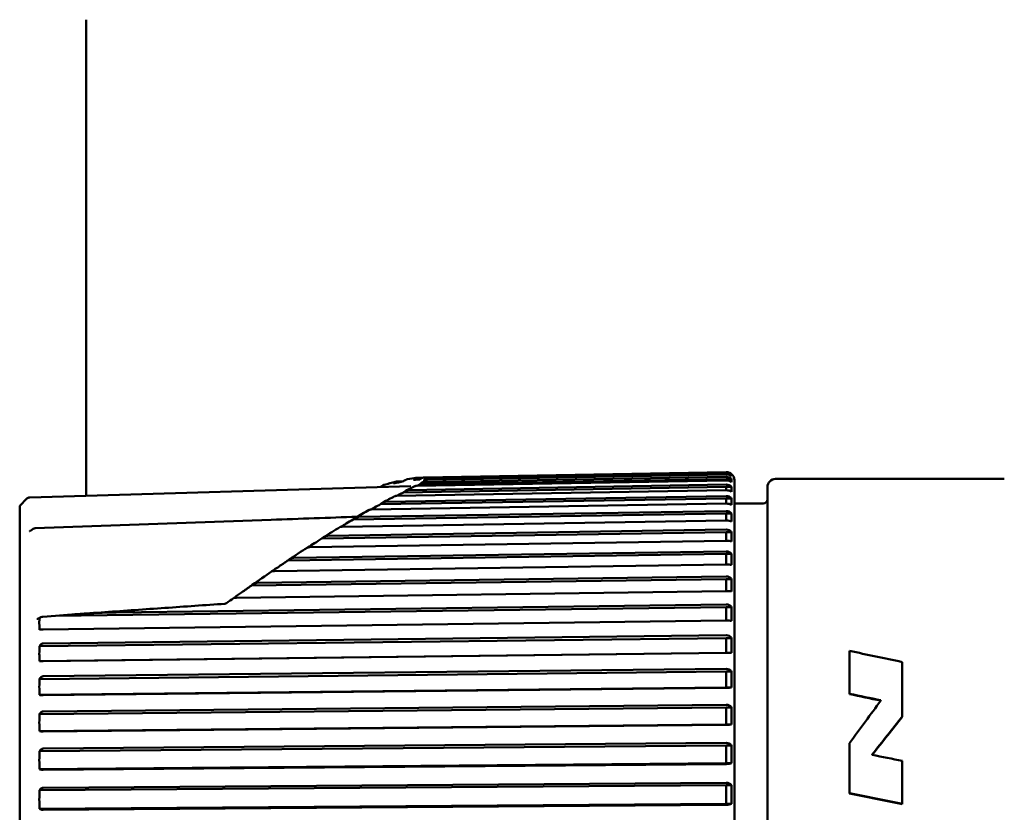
# Model space of a CAD drawing. Header units: millimetres. Extents: x 0 to 4584, y -120 to 1188.
# Tile 45 of 105: x 359 to 383, y 958 to 977. Entities that reach past the tile are written whole.
import ezdxf

# ---------------------------------------------------------------- set-up
doc = ezdxf.new("R2010")
doc.units = ezdxf.units.MM
doc.header["$LTSCALE"] = 2
doc.layers.add('Sichtbar (ISO)', color=7, linetype='Continuous', lineweight=50)

msp = doc.modelspace()

# ---------------------------------------------------------------- linework, layer by layer
at = {"layer": 'Sichtbar (ISO)'}
for p, q in [((360.678, 965.7469), (360.678, 977.4063)), ((368.9066, 966.185), (368.7648, 966.1826)), ((368.7648, 965.9864), (376.3434, 966.1172)), ((376.3454, 966.1544), (368.8453, 966.025)), ((368.9468, 966.193), (376.3434, 966.3221)), ((376.3433, 966.2077), (368.9468, 966.0801)), ((368.9928, 966.1291), (368.948, 966.1284)), ((376.3433, 966.3071), (369.0332, 966.1797)), ((369.0332, 966.1379), (376.3434, 966.2653)), ((376.4764, 966.1544), (376.3454, 966.1544)), ((376.3454, 966.1544), (376.3454, 966.1172)), ((376.4764, 966.2572), (376.4059, 966.2572)), ((376.5468, 939.6898), (376.5468, 966.1228)), ((383.1537, 966.1563), (377.5537, 966.1563)), ((359.2951, 965.7059), (368.6212, 965.9826)), ((368.4188, 966.0934), (368.2769, 966.0909)), ((368.2769, 965.7419), (376.3434, 965.8788)), ((376.3454, 965.9611), (368.445, 965.8271)), ((376.3433, 966.0175), (368.5604, 965.8854)), ((368.6209, 965.9826), (368.6209, 965.9826)), ((376.4764, 965.9611), (376.3454, 965.9611)), ((376.3454, 965.9611), (376.3454, 965.8788)), ((377.3537, 939.8563), (377.3537, 965.9563)), ((359.0493, 965.4986), (359.2273, 965.6766)), ((376.3454, 965.6787), (367.8834, 965.5384)), ((376.3433, 965.7377), (368.0068, 965.5995)), ((376.4764, 965.6787), (376.3454, 965.6787)), ((376.3454, 965.6787), (376.3454, 965.5519)), ((359.0493, 940.3141), (359.0493, 965.4986)), ((367.6593, 965.4079), (376.3434, 965.5519)), ((377.2537, 965.5563), (376.5468, 965.5563)), ((365.2022, 965.1557), (359.4293, 964.9478)), ((376.3454, 965.309), (367.2112, 965.1622)), ((376.3434, 965.3703), (367.3427, 965.2256)), ((376.4764, 965.309), (376.3454, 965.309)), ((376.3454, 965.309), (376.3454, 965.1385)), ((359.3104, 964.8891), (359.3802, 964.9325)), ((376.3434, 964.9177), (366.5903, 964.767)), ((366.9452, 964.9875), (376.3434, 965.1385)), ((376.3454, 964.8546), (366.4527, 964.7018)), ((376.4764, 964.8546), (376.3454, 964.8546)), ((376.3454, 964.8546), (376.3454, 964.6416)), ((366.1499, 964.4841), (376.3434, 964.6416)), ((376.3454, 964.3186), (365.6175, 964.1606)), ((376.3434, 964.3831), (365.7618, 964.2272)), ((376.4764, 964.3186), (376.3454, 964.3186)), ((376.3454, 964.3186), (376.3454, 964.0646)), ((365.2836, 963.9016), (376.3434, 964.0646)), ((376.3454, 963.7046), (364.7163, 963.5429)), ((376.3434, 963.7701), (364.8665, 963.6104)), ((376.4764, 963.7046), (376.3454, 963.7046)), ((376.3454, 963.7046), (376.3454, 963.4113)), ((364.3546, 963.2446), (376.3434, 963.4113)), ((376.3454, 963.0168), (359.9222, 962.8036)), ((376.3434, 963.0828), (361.408, 962.8888)), ((376.4764, 963.0168), (376.3454, 963.0168)), ((376.3454, 963.0168), (376.3454, 962.6862)), ((359.509, 962.7389), (359.5598, 962.7663)), ((359.6147, 962.7817), (359.9222, 962.8036)), ((359.6213, 962.4691), (376.3434, 962.6862)), ((359.5324, 962.4644), (359.5523, 962.4661)), ((376.3454, 962.26), (359.5324, 962.0587)), ((376.3434, 962.3261), (359.6213, 962.1257)), ((376.4764, 962.26), (376.3454, 962.26)), ((376.3454, 962.26), (376.3454, 961.8963)), ((359.5523, 962.086), (359.5324, 962.0587)), ((376.3454, 961.8963), (359.5324, 961.6949)), ((359.6213, 961.6941), (376.3434, 961.8944)), ((376.4764, 961.8963), (376.3454, 961.8963)), ((379.3667, 961.9442), (379.3667, 960.8849)), ((359.5324, 961.6949), (359.5523, 961.6944)), ((380.6567, 960.3316), (380.6567, 961.672)), ((376.3454, 961.4393), (359.5324, 961.2563)), ((376.3434, 961.505), (359.6213, 961.3228)), ((376.4764, 961.4393), (376.3454, 961.4393)), ((376.3454, 961.4393), (376.3454, 961.0485)), ((359.5523, 961.2835), (359.5324, 961.2563)), ((376.3454, 961.0485), (359.5324, 960.8655)), ((376.4764, 961.0485), (376.3454, 961.0485)), ((359.5324, 960.8655), (359.5523, 960.8626)), ((359.6213, 960.8591), (376.3434, 961.0411)), ((376.3434, 960.6252), (359.6213, 960.4625)), ((380.1274, 960.7264), (380.1274, 960.7357)), ((376.3454, 960.5603), (359.5324, 960.3968)), ((359.5523, 960.4237), (359.5324, 960.3968)), ((376.4764, 960.5603), (376.3454, 960.5603)), ((376.3454, 960.5603), (376.3454, 960.1451)), ((376.3454, 960.1451), (359.5324, 959.9816)), ((359.6213, 959.9697), (376.3434, 960.1323)), ((376.4764, 960.1451), (376.3454, 960.1451)), ((359.5324, 959.9816), (359.5523, 959.9766)), ((376.3454, 959.629), (359.5324, 959.4862)), ((376.3434, 959.6926), (359.6213, 959.5505)), ((376.4764, 959.629), (376.3454, 959.629)), ((376.3454, 959.629), (376.3454, 959.1922)), ((379.3667, 959.685), (379.3667, 958.4501)), ((359.5523, 959.5125), (359.5324, 959.4862)), ((379.9187, 959.3999), (379.9187, 959.4084)), ((376.3454, 959.1922), (359.5324, 959.0494)), ((359.6213, 959.0321), (376.3434, 959.1741)), ((376.4764, 959.1922), (376.3454, 959.1922)), ((380.6567, 958.1871), (380.6567, 959.2482)), ((359.5324, 959.0494), (359.5523, 959.0422)), ((376.3454, 958.6518), (359.5324, 958.5307)), ((376.3434, 958.7137), (359.6213, 958.5931)), ((376.4764, 958.6518), (376.3454, 958.6518)), ((376.3454, 958.6518), (376.3454, 958.1964)), ((359.5523, 958.5562), (359.5324, 958.5307)), ((376.3454, 958.1964), (359.5324, 958.0753)), ((359.6213, 958.0527), (376.3434, 958.1731)), ((376.4764, 958.1964), (376.3454, 958.1964)), ((359.5324, 958.0753), (359.5523, 958.0659))]:
    msp.add_line(p, q, dxfattribs=at)
for centre, radius, start, end in [((376.3468, 966.1228), 0.2, 0, 49.00764), ((377.5537, 965.9563), 0.2, 90, 180), ((359.298, 965.6059), 0.1, 91.7, 135), ((377.2537, 965.6563), 0.1, 270, 0), ((359.4329, 964.8475), 0.1, 92.0869, 121.8057)]:
    msp.add_arc(centre, radius, start, end, dxfattribs=at)
for centre, major_axis, ratio, start_param, end_param in [((376.4032, 966.2718), (0.0759, 0), 0.1517432, 0.1728837, 0.267514), ((376.4032, 966.1163), (0, 0.1443), 0.5256676, 4.4448199, 4.9798189), ((376.4032, 965.9027), (0, 0.221), 0.3432426, 4.4448529, 4.9798519), ((376.4032, 965.6004), (0, 0.2962), 0.2561123, 4.4448644, 4.9798634), ((376.4032, 965.2114), (0, 0.3694), 0.2053805, 4.4448705, 4.9798695), ((359.4329, 964.8475), (-0.0527, 0.085), 0.7001979, 0.0000014, 0.00069), ((359.4329, 964.8475), (-0.0036, 0.0999), 0.044801, 6.2771914, 6.2831853), ((359.3632, 964.8042), (-0.0528, 0.0849), 0.700705, 6.2827431, 6.283195), ((376.4032, 964.7383), (0, 0.44), 0.172407, 4.4448744, 4.9798734), ((376.4032, 964.1844), (0, 0.5076), 0.1494362, 4.4448772, 4.9798762), ((376.4032, 963.5535), (0, 0.5718), 0.1326664, 4.4448793, 4.9798782), ((376.4032, 962.8498), (0, 0.6321), 0.1200179, 4.4448809, 4.9798799), ((359.6744, 962.7143), (-0.1434, 0.0172), 0.4711288, 5.3254797, 6.3316576), ((359.6221, 962.7244), (0.0862, 0.002), 0.6681754, 1.6420594, 1.8325072), ((376.4032, 962.0782), (0, 0.688), 0.1102588, 4.4448823, 4.9798812), ((372.3732, 962.0306), (-12.841, -0.3267), 0.7273156, 6.2452167, 6.2841444), ((428.5977, 952.9063), (67.2621, -13.2195), 0.0133608, 3.8938727, 3.9216096), ((376.4032, 961.2439), (0, 0.7393), 0.1026158, 4.4448834, 4.9798824), ((372.3732, 961.2007), (-12.8401, -0.3594), 0.7814876, 6.2418499, 6.2807776), ((405.3938, 966.7369), (-154.7008, 30.5493), 0.0691588, 1.4154227, 1.4204084), ((405.6669, 966.9379), (-158.3739, 31.2747), 0.069157, 1.4176308, 1.4224992), ((373.5567, 952.9063), (-10.1677, -13.2455), 0.0340706, 2.133988, 2.2282454), ((372.3732, 960.3141), (-12.8388, -0.4024), 0.8303212, 6.2377037, 6.2766314), ((376.4032, 960.3527), (0, 0.7855), 0.0965807, 4.4448844, 4.9798834), ((373.8647, 952.9063), (-10.9094, -13.1446), 0.0346635, 2.116763, 2.2004059), ((373.8647, 952.9063), (-10.9923, -13.2445), 0.0346635, 2.1117431, 2.1944242), ((376.4032, 959.4106), (0, 0.8263), 0.0918083, 4.4448853, 4.9798843), ((372.3732, 959.3769), (-12.8369, -0.4606), 0.8734829, 6.2323902, 6.2713179), ((406.4625, 969.1518), (-210.0646, 41.4831), 0.0691389, 1.4577618, 1.4613023), ((376.4032, 958.4241), (0, 0.8615), 0.0880586, 4.4448861, 4.9798851), ((372.3732, 958.3955), (-12.8337, -0.5428), 0.9106778, 6.2252224, 6.26415), ((404.843, 970.5303), (-239.0232, 47.2012), 0.0691682, 1.4776764, 1.4831022), ((404.9468, 970.7414), (-242.3533, 47.8589), 0.0691666, 1.4787182, 1.4840689)]:
    msp.add_ellipse(centre, major_axis=major_axis, ratio=ratio, start_param=start_param, end_param=end_param, dxfattribs=at)
for points, knots in [([(368.4649, 966.1147), (368.4616, 966.1121), (368.4583, 966.1095), (368.4517, 966.1043), (368.4483, 966.1017), (368.445, 966.0991)], [-0.0028208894, -0.0028208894, -0.0028208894, -0.0028208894, -0.0014123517, -0.0014123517, -0.0000004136, -0.0000004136, -0.0000004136, -0.0000004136]), ([(368.5405, 966.15), (368.5391, 966.1498), (368.5378, 966.1495), (368.5279, 966.1474), (368.5196, 966.1448), (368.4954, 966.1352), (368.4795, 966.1261), (368.4649, 966.1147)], [-0.0096887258, -0.0096887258, -0.0096887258, -0.0096887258, -0.00922552, -0.00922552, -0.0062008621, -0.0062008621, -0.0000059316, -0.0000059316, -0.0000059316, -0.0000059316]), ([(368.6992, 966.1507), (368.698, 966.1481), (368.6963, 966.1454), (368.6929, 966.1402), (368.6913, 966.1377), (368.6896, 966.1351)], [0.0000465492, 0.0000465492, 0.0000465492, 0.0000465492, 0.0012883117, 0.0012883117, 0.0024860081, 0.0024860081, 0.0024860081, 0.0024860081]), ([(368.8453, 966.1439), (368.8226, 966.1425), (368.7982, 966.1411), (368.7462, 966.1381), (368.7184, 966.1366), (368.6896, 966.1351)], [-0.052461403, -0.052461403, -0.052461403, -0.052461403, -0.026624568, -0.026624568, -0.000110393, -0.000110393, -0.000110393, -0.000110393]), ([(368.6992, 966.1507), (368.7017, 966.1554), (368.7053, 966.1597), (368.714, 966.1674), (368.7191, 966.1708), (368.7307, 966.1765), (368.737, 966.1786), (368.7505, 966.1817), (368.7576, 966.1824), (368.7648, 966.1826)], [-0.0084596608, -0.0084596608, -0.0084596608, -0.0084596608, -0.006368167, -0.006368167, -0.0042598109, -0.0042598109, -0.0021568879, -0.0021568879, -0.000001, -0.000001, -0.000001, -0.000001]), ([(368.8672, 966.1621), (368.8637, 966.1589), (368.86, 966.1559), (368.8526, 966.1498), (368.8489, 966.1469), (368.8453, 966.1439)], [-0.0034251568, -0.0034251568, -0.0034251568, -0.0034251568, -0.0017332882, -0.0017332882, -0.0000857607, -0.0000857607, -0.0000857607, -0.0000857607]), ([(368.9468, 966.193), (368.9397, 966.1928), (368.9328, 966.192), (368.9187, 966.1892), (368.9117, 966.187), (368.8916, 966.1792), (368.8787, 966.1716), (368.8672, 966.1621)], [-0.010281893, -0.010281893, -0.010281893, -0.010281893, -0.007860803, -0.007860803, -0.00526999, -0.00526999, -0.000024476, -0.000024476, -0.000024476, -0.000024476]), ([(368.948, 966.1284), (368.9511, 966.1318), (368.9541, 966.1353), (368.9602, 966.1422), (368.9632, 966.1456), (368.9663, 966.149)], [-0.0032803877, -0.0032803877, -0.0032803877, -0.0032803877, -0.0016358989, -0.0016358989, -0.0000078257, -0.0000078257, -0.0000078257, -0.0000078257]), ([(368.9537, 966.101), (368.9554, 966.1043), (368.9563, 966.1076), (368.9563, 966.1168), (368.9535, 966.1226), (368.948, 966.1284)], [-0.038967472, -0.038967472, -0.038967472, -0.038967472, -0.025036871, -0.025036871, -0.000011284, -0.000011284, -0.000011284, -0.000011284]), ([(368.9663, 966.149), (368.9703, 966.1535), (368.9748, 966.1578), (368.9848, 966.1654), (368.9903, 966.1687), (369.0019, 966.174), (369.0079, 966.1761), (369.0204, 966.1789), (369.0268, 966.1796), (369.0332, 966.1797)], [-0.0081363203, -0.0081363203, -0.0081363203, -0.0081363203, -0.005999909, -0.005999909, -0.0039045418, -0.0039045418, -0.0019361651, -0.0019361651, -0.000001, -0.000001, -0.000001, -0.000001]), ([(369.0332, 966.1379), (369.0268, 966.1378), (369.0204, 966.1372), (369.0079, 966.1347), (369.0019, 966.1329), (368.9903, 966.1282), (368.9848, 966.1253), (368.9748, 966.1187), (368.9703, 966.115), (368.9663, 966.1111)], [-0.0081557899, -0.0081557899, -0.0081557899, -0.0081557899, -0.0062184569, -0.0062184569, -0.0042478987, -0.0042478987, -0.0021484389, -0.0021484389, -0.0000078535, -0.0000078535, -0.0000078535, -0.0000078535]), ([(376.4764, 966.2748), (376.4598, 966.2887), (376.4369, 966.3024), (376.3947, 966.3175), (376.3689, 966.3221), (376.3468, 966.3221), (376.3456, 966.3221), (376.3445, 966.3221), (376.3434, 966.3221)], [-0.014171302, -0.014171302, -0.014171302, -0.014171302, -0.006641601, -0.006641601, 0, 0, 0, 0.000335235, 0.000335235, 0.000335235, 0.000335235]), ([(376.3434, 966.3071), (376.3445, 966.3071), (376.3456, 966.3071), (376.3468, 966.3071), (376.3689, 966.3071), (376.3947, 966.3022), (376.4369, 966.2863), (376.4598, 966.2718), (376.4764, 966.2572)], [-0.000335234, -0.000335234, -0.000335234, -0.000335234, 0, 0, 0, 0.006641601, 0.006641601, 0.014171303, 0.014171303, 0.014171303, 0.014171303]), ([(376.4764, 966.2219), (376.4598, 966.2347), (376.4369, 966.2472), (376.3947, 966.261), (376.3689, 966.2653), (376.3468, 966.2653), (376.3456, 966.2653), (376.3445, 966.2653), (376.3434, 966.2653)], [0.129222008, 0.129222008, 0.129222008, 0.129222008, 0.13675171, 0.13675171, 0.143393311, 0.143393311, 0.143393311, 0.143728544, 0.143728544, 0.143728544, 0.143728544]), ([(376.3434, 966.2077), (376.3445, 966.2077), (376.3456, 966.2077), (376.3468, 966.2077), (376.3689, 966.2077), (376.3947, 966.2025), (376.4369, 966.1855), (376.4598, 966.1701), (376.4764, 966.1544)], [-0.000335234, -0.000335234, -0.000335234, -0.000335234, 0, 0, 0, 0.006641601, 0.006641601, 0.0141713, 0.0141713, 0.0141713, 0.0141713]), ([(376.4764, 966.0781), (376.4598, 966.0896), (376.4369, 966.1009), (376.3947, 966.1134), (376.3689, 966.1172), (376.3468, 966.1172), (376.3456, 966.1172), (376.3445, 966.1172), (376.3434, 966.1172)], [-0.014171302, -0.014171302, -0.014171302, -0.014171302, -0.006641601, -0.006641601, 0, 0, 0, 0.000335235, 0.000335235, 0.000335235, 0.000335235]), ([(376.4764, 966.2572), (376.4783, 966.2511), (376.4791, 966.2452), (376.4791, 966.2396), (376.4791, 966.2339), (376.4783, 966.228), (376.4764, 966.2219)], [-0.024136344, -0.024136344, -0.024136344, -0.024136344, 0, 0, 0, 0.024136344, 0.024136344, 0.024136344, 0.024136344]), ([(367.8982, 965.9733), (367.8957, 965.9713), (367.8932, 965.9693), (367.8882, 965.9653), (367.8858, 965.9634), (367.8834, 965.9615)], [-0.0021507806, -0.0021507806, -0.0021507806, -0.0021507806, -0.0010955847, -0.0010955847, -0.0000935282, -0.0000935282, -0.0000935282, -0.0000935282]), ([(367.9695, 966.0118), (367.9634, 966.01), (367.9574, 966.0079), (367.9319, 965.9975), (367.9137, 965.9863), (367.8982, 965.9733)], [-0.0085802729, -0.0085802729, -0.0085802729, -0.0085802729, -0.0066288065, -0.0066288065, -0.0000269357, -0.0000269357, -0.0000269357, -0.0000269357]), ([(368.445, 966.0991), (368.4056, 966.0905), (368.3658, 966.0819), (368.2854, 966.0647), (368.2448, 966.0561), (368.204, 966.0475)], [-0.055546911, -0.055546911, -0.055546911, -0.055546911, -0.02780125, -0.02780125, -0.000043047, -0.000043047, -0.000043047, -0.000043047]), ([(368.2093, 966.0584), (368.2085, 966.0567), (368.2076, 966.0548), (368.2058, 966.0512), (368.2049, 966.0494), (368.204, 966.0475)], [0.0000188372, 0.0000188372, 0.0000188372, 0.0000188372, 0.000925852, 0.000925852, 0.0018220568, 0.0018220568, 0.0018220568, 0.0018220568]), ([(368.2093, 966.0584), (368.2114, 966.0632), (368.2146, 966.0676), (368.2231, 966.0756), (368.2282, 966.079), (368.2402, 966.0848), (368.2468, 966.087), (368.2613, 966.09), (368.2691, 966.0908), (368.2769, 966.0909)], [-0.0090791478, -0.0090791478, -0.0090791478, -0.0090791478, -0.0068193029, -0.0068193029, -0.0045708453, -0.0045708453, -0.002340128, -0.002340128, -0.000001, -0.000001, -0.000001, -0.000001]), ([(368.4649, 965.8442), (368.4795, 965.8568), (368.4953, 965.8669), (368.5195, 965.8775), (368.5279, 965.8803), (368.5443, 965.8841), (368.5523, 965.8852), (368.5604, 965.8854)], [-0.010534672, -0.010534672, -0.010534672, -0.010534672, -0.00508584, -0.00508584, -0.002421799, -0.002421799, -0.000001, -0.000001, -0.000001, -0.000001]), ([(368.7648, 965.9864), (368.7576, 965.9863), (368.7504, 965.9856), (368.7368, 965.983), (368.7305, 965.9811), (368.7233, 965.978), (368.7219, 965.9774), (368.7205, 965.9767)], [-0.008510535, -0.008510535, -0.008510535, -0.008510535, -0.0063410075, -0.0063410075, -0.0042247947, -0.0042247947, -0.0036955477, -0.0036955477, -0.0036955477, -0.0036955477]), ([(368.8453, 966.025), (368.8489, 966.0284), (368.8526, 966.0317), (368.86, 966.0385), (368.8637, 966.0419), (368.8673, 966.0454)], [-0.0033635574, -0.0033635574, -0.0033635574, -0.0033635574, -0.0017160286, -0.0017160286, -0.0000241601, -0.0000241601, -0.0000241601, -0.0000241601]), ([(368.8673, 966.0454), (368.8788, 966.0563), (368.8918, 966.0648), (368.912, 966.0736), (368.9189, 966.0759), (368.9329, 966.0791), (368.9398, 966.08), (368.9468, 966.0801)], [-0.0089427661, -0.0089427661, -0.0089427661, -0.0089427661, -0.0043351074, -0.0043351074, -0.0020951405, -0.0020951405, -0.000001, -0.000001, -0.000001, -0.000001]), ([(376.3434, 966.0175), (376.3445, 966.0175), (376.3456, 966.0175), (376.3468, 966.0175), (376.3689, 966.0175), (376.3947, 966.012), (376.4369, 965.994), (376.4598, 965.9777), (376.4764, 965.9611)], [-0.000335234, -0.000335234, -0.000335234, -0.000335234, 0, 0, 0, 0.006641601, 0.006641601, 0.0141713, 0.0141713, 0.0141713, 0.0141713]), ([(376.4764, 965.8443), (376.4598, 965.8544), (376.4369, 965.8644), (376.3947, 965.8755), (376.3689, 965.8788), (376.3468, 965.8788), (376.3456, 965.8788), (376.3445, 965.8788), (376.3434, 965.8788)], [-0.014171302, -0.014171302, -0.014171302, -0.014171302, -0.006641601, -0.006641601, 0, 0, 0, 0.000335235, 0.000335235, 0.000335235, 0.000335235]), ([(368.2769, 965.7419), (368.269, 965.7417), (368.2613, 965.7411), (368.2467, 965.7385), (368.24, 965.7367), (368.2318, 965.7335), (368.2297, 965.7325), (368.2278, 965.7315)], [-0.0090950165, -0.0090950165, -0.0090950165, -0.0090950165, -0.0067437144, -0.0067437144, -0.0045015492, -0.0045015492, -0.003675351, -0.003675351, -0.003675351, -0.003675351]), ([(368.2762, 965.7419), (368.2927, 965.7501), (368.3092, 965.7583), (368.3658, 965.7867), (368.4056, 965.8068), (368.445, 965.8271)], [-0.039067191, -0.039067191, -0.039067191, -0.039067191, -0.027749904, -0.027749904, -0.000004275, -0.000004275, -0.000004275, -0.000004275]), ([(368.445, 965.8271), (368.4483, 965.8299), (368.4517, 965.8328), (368.4583, 965.8385), (368.4616, 965.8414), (368.4649, 965.8442)], [-0.0028225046, -0.0028225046, -0.0028225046, -0.0028225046, -0.0014111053, -0.0014111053, -0.0000020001, -0.0000020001, -0.0000020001, -0.0000020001]), ([(376.3434, 965.7377), (376.3445, 965.7377), (376.3456, 965.7377), (376.3468, 965.7377), (376.3689, 965.7377), (376.3947, 965.732), (376.4369, 965.7131), (376.4598, 965.696), (376.4764, 965.6787)], [-0.000335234, -0.000335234, -0.000335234, -0.000335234, 0, 0, 0, 0.006641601, 0.006641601, 0.0141713, 0.0141713, 0.0141713, 0.0141713]), ([(367.6593, 965.4079), (367.6511, 965.4077), (367.6429, 965.4071), (367.6271, 965.4047), (367.6198, 965.403), (367.6099, 965.3993), (367.6069, 965.3979), (367.6042, 965.3964)], [-0.0097219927, -0.0097219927, -0.0097219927, -0.0097219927, -0.0072546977, -0.0072546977, -0.0047674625, -0.0047674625, -0.0034630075, -0.0034630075, -0.0034630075, -0.0034630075]), ([(367.6429, 965.4069), (367.674, 965.4238), (367.705, 965.4407), (367.7852, 965.4845), (367.8344, 965.5115), (367.8834, 965.5384)], [-0.047285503, -0.047285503, -0.047285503, -0.047285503, -0.029059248, -0.029059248, -0.000001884, -0.000001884, -0.000001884, -0.000001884]), ([(367.8834, 965.5384), (367.8858, 965.5405), (367.8882, 965.5426), (367.8932, 965.5469), (367.8957, 965.5491), (367.8982, 965.5512)], [-0.0020844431, -0.0020844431, -0.0020844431, -0.0020844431, -0.0010824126, -0.0010824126, -0.0000269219, -0.0000269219, -0.0000269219, -0.0000269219]), ([(367.8982, 965.5512), (367.9137, 965.5653), (367.9319, 965.5775), (367.9606, 965.5902), (367.9702, 965.5936), (367.9887, 965.598), (367.9977, 965.5993), (368.0068, 965.5995)], [-0.012285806, -0.012285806, -0.012285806, -0.012285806, -0.005744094, -0.005744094, -0.002709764, -0.002709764, -0.000000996, -0.000000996, -0.000000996, -0.000000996]), ([(376.4764, 965.5221), (376.4598, 965.5309), (376.4369, 965.5395), (376.3947, 965.549), (376.3689, 965.5519), (376.3468, 965.5519), (376.3456, 965.5519), (376.3445, 965.5519), (376.3434, 965.5519)], [-0.014171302, -0.014171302, -0.014171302, -0.014171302, -0.006641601, -0.006641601, 0, 0, 0, 0.000335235, 0.000335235, 0.000335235, 0.000335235]), ([(366.9126, 964.9848), (366.9559, 965.0104), (366.9992, 965.0361), (367.0988, 965.0953), (367.155, 965.1288), (367.2112, 965.1622)], [-0.053396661, -0.053396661, -0.053396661, -0.053396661, -0.030189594, -0.030189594, -0.00001549, -0.00001549, -0.00001549, -0.00001549]), ([(367.2112, 965.1623), (367.2128, 965.1637), (367.2145, 965.1651), (367.2177, 965.168), (367.2193, 965.1694), (367.221, 965.1708)], [-0.0013476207, -0.0013476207, -0.0013476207, -0.0013476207, -0.0006725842, -0.0006725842, -0.000006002, -0.000006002, -0.000006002, -0.000006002]), ([(367.221, 965.1708), (367.2388, 965.1865), (367.2593, 965.2003), (367.2914, 965.215), (367.3021, 965.2189), (367.3227, 965.2239), (367.3327, 965.2254), (367.3427, 965.2256)], [-0.01366545, -0.01366545, -0.01366545, -0.01366545, -0.006379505, -0.006379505, -0.002985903, -0.002985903, -0.000000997, -0.000000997, -0.000000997, -0.000000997]), ([(376.3434, 965.3703), (376.3445, 965.3703), (376.3456, 965.3703), (376.3468, 965.3703), (376.3689, 965.3703), (376.3947, 965.3643), (376.4369, 965.3448), (376.4598, 965.327), (376.4764, 965.309)], [-0.000335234, -0.000335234, -0.000335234, -0.000335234, 0, 0, 0, 0.006641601, 0.006641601, 0.0141713, 0.0141713, 0.0141713, 0.0141713]), ([(366.9452, 964.9875), (366.9346, 964.9873), (366.9239, 964.9865), (366.9067, 964.9837), (366.9, 964.9821), (366.8905, 964.9786), (366.8873, 964.9771), (366.8846, 964.9755)], [-0.010987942, -0.010987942, -0.010987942, -0.010987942, -0.0078008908, -0.0078008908, -0.0054070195, -0.0054070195, -0.0038786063, -0.0038786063, -0.0038786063, -0.0038786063]), ([(376.4764, 965.1138), (376.4598, 965.121), (376.4369, 965.1282), (376.3947, 965.1361), (376.3689, 965.1385), (376.3468, 965.1385), (376.3456, 965.1385), (376.3445, 965.1385), (376.3434, 965.1385)], [-0.014171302, -0.014171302, -0.014171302, -0.014171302, -0.006641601, -0.006641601, 0, 0, 0, 0.000335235, 0.000335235, 0.000335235, 0.000335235]), ([(376.3434, 964.9177), (376.3445, 964.9177), (376.3456, 964.9177), (376.3468, 964.9177), (376.3689, 964.9177), (376.3947, 964.9116), (376.4369, 964.8914), (376.4598, 964.8731), (376.4764, 964.8546)], [-0.000335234, -0.000335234, -0.000335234, -0.000335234, 0, 0, 0, 0.006641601, 0.006641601, 0.0141713, 0.0141713, 0.0141713, 0.0141713]), ([(359.2924, 964.8793), (359.2924, 964.8793), (359.2927, 964.8794), (359.294, 964.88), (359.2956, 964.8807), (359.3003, 964.8831), (359.3037, 964.885), (359.3084, 964.8879), (359.3094, 964.8885), (359.3103, 964.8891)], [0.0038429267, 0.0038429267, 0.0038429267, 0.0038429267, 0.0047816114, 0.0047816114, 0.0065275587, 0.0065275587, 0.0088890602, 0.0088890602, 0.0094540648, 0.0094540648, 0.0094540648, 0.0094540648]), ([(366.4528, 964.702), (366.3898, 964.6619), (366.3271, 964.6219), (366.2108, 964.5478), (366.1572, 964.5136), (366.1036, 964.4795)], [0.000071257, 0.000071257, 0.000071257, 0.000071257, 0.03149923, 0.03149923, 0.058328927, 0.058328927, 0.058328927, 0.058328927]), ([(366.4528, 964.702), (366.4727, 964.7207), (366.4961, 964.7371), (366.5326, 964.7544), (366.5447, 964.759), (366.5679, 964.765), (366.5792, 964.7668), (366.5903, 964.767)], [-0.015487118, -0.015487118, -0.015487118, -0.015487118, -0.007188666, -0.007188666, -0.003336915, -0.003336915, -0.000001, -0.000001, -0.000001, -0.000001]), ([(366.1499, 964.4841), (366.1374, 964.4839), (366.1261, 964.4831), (366.1092, 964.4808), (366.1027, 964.4795), (366.092, 964.4763), (366.0879, 964.4745), (366.0848, 964.4725)], [-0.0108093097, -0.0108093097, -0.0108093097, -0.0108093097, -0.0076448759, -0.0076448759, -0.0053178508, -0.0053178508, -0.0031529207, -0.0031529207, -0.0031529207, -0.0031529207]), ([(376.4764, 964.622), (376.4598, 964.6278), (376.4369, 964.6335), (376.3947, 964.6397), (376.3689, 964.6416), (376.3468, 964.6416), (376.3456, 964.6416), (376.3445, 964.6416), (376.3434, 964.6416)], [-0.014171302, -0.014171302, -0.014171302, -0.014171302, -0.006641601, -0.006641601, 0, 0, 0, 0.000335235, 0.000335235, 0.000335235, 0.000335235]), ([(365.6172, 964.1604), (365.6405, 964.1812), (365.6663, 964.1983), (365.7041, 964.2152), (365.7164, 964.2197), (365.7396, 964.2253), (365.7508, 964.227), (365.7618, 964.2272)], [-0.015731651, -0.015731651, -0.015731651, -0.015731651, -0.007169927, -0.007169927, -0.003316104, -0.003316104, -0.000001, -0.000001, -0.000001, -0.000001]), ([(376.3434, 964.3831), (376.3445, 964.3831), (376.3456, 964.3831), (376.3468, 964.3831), (376.3689, 964.3831), (376.3947, 964.3768), (376.4369, 964.3562), (376.4598, 964.3375), (376.4764, 964.3186)], [-0.000335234, -0.000335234, -0.000335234, -0.000335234, 0, 0, 0, 0.006641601, 0.006641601, 0.0141713, 0.0141713, 0.0141713, 0.0141713]), ([(365.46, 964.0542), (365.4183, 964.026), (365.3766, 963.9978), (365.2984, 963.945), (365.262, 963.9204), (365.2254, 963.8956)], [0.000014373, 0.000014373, 0.000014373, 0.000014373, 0.0198748, 0.0198748, 0.037191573, 0.037191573, 0.037191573, 0.037191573]), ([(365.46, 964.0542), (365.4862, 964.0719), (365.5124, 964.0895), (365.5648, 964.125), (365.591, 964.1427), (365.6172, 964.1604)], [-0.02494891, -0.02494891, -0.02494891, -0.02494891, -0.012496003, -0.012496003, 0, 0, 0, 0]), ([(376.4764, 964.0502), (376.4598, 964.0544), (376.4369, 964.0586), (376.3947, 964.0632), (376.3689, 964.0646), (376.3468, 964.0646), (376.3456, 964.0646), (376.3445, 964.0646), (376.3434, 964.0646)], [-0.014171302, -0.014171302, -0.014171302, -0.014171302, -0.006641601, -0.006641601, 0, 0, 0, 0.000335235, 0.000335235, 0.000335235, 0.000335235]), ([(365.2836, 963.9016), (365.2704, 963.9015), (365.2585, 963.9008), (365.2414, 963.899), (365.235, 963.8981), (365.2242, 963.8957), (365.2201, 963.8943), (365.2163, 963.8924), (365.2155, 963.8919), (365.2149, 963.8915)], [-0.0111355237, -0.0111355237, -0.0111355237, -0.0111355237, -0.0078283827, -0.0078283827, -0.005547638, -0.005547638, -0.0033311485, -0.0033311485, -0.0026961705, -0.0026961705, -0.0026961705, -0.0026961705]), ([(376.3434, 963.7701), (376.3445, 963.7701), (376.3456, 963.7701), (376.3468, 963.7701), (376.3689, 963.7701), (376.3947, 963.7637), (376.4369, 963.7428), (376.4598, 963.7238), (376.4764, 963.7046)], [-0.000335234, -0.000335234, -0.000335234, -0.000335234, 0, 0, 0, 0.006641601, 0.006641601, 0.0141713, 0.0141713, 0.0141713, 0.0141713]), ([(364.4832, 963.3777), (364.5219, 963.4053), (364.5606, 963.4328), (364.6381, 963.4877), (364.6767, 963.5152), (364.7153, 963.5423)], [-0.035440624, -0.035440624, -0.035440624, -0.035440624, -0.017712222, -0.017712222, -0.000025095, -0.000025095, -0.000025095, -0.000025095]), ([(364.7153, 963.5423), (364.7386, 963.5622), (364.7642, 963.5792), (364.8037, 963.5972), (364.8172, 963.6021), (364.8425, 963.6084), (364.8545, 963.6103), (364.8665, 963.6104)], [-0.016587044, -0.016587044, -0.016587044, -0.016587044, -0.007792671, -0.007792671, -0.00357884, -0.00357884, -0.000001, -0.000001, -0.000001, -0.000001]), ([(364.3546, 963.2446), (364.3415, 963.2444), (364.3297, 963.2439), (364.3126, 963.2428), (364.3062, 963.2422), (364.2952, 963.2407), (364.2909, 963.2399), (364.2857, 963.2383), (364.2842, 963.2376), (364.2833, 963.2369)], [-0.0109446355, -0.0109446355, -0.0109446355, -0.0109446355, -0.0076900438, -0.0076900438, -0.0054197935, -0.0054197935, -0.0032284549, -0.0032284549, -0.0017137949, -0.0017137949, -0.0017137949, -0.0017137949]), ([(364.2883, 963.239), (364.3196, 963.2614), (364.3515, 963.284), (364.4159, 963.3298), (364.4502, 963.3542), (364.4832, 963.3777)], [-0.029271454, -0.029271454, -0.029271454, -0.029271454, -0.015128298, -0.015128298, -0.000011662, -0.000011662, -0.000011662, -0.000011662]), ([(376.4764, 963.4023), (376.4598, 963.4049), (376.4369, 963.4075), (376.3947, 963.4104), (376.3689, 963.4113), (376.3468, 963.4113), (376.3456, 963.4113), (376.3445, 963.4113), (376.3434, 963.4113)], [-0.014171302, -0.014171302, -0.014171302, -0.014171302, -0.006641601, -0.006641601, 0, 0, 0, 0.000335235, 0.000335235, 0.000335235, 0.000335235]), ([(360.3987, 962.8419), (360.6437, 962.8592), (360.8887, 962.8765), (361.3787, 962.911), (361.6237, 962.9283), (362.1137, 962.9627), (362.3587, 962.9799), (362.8487, 963.0142), (363.0937, 963.0314), (363.5837, 963.0656), (363.8287, 963.0827), (364.0737, 963.0998)], [4.7305101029, 4.7305101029, 4.7305101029, 4.7305101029, 4.7309819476, 4.7309819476, 4.7314537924, 4.7314537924, 4.7319256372, 4.7319256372, 4.7323974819, 4.7323974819, 4.7328693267, 4.7328693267, 4.7328693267, 4.7328693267]), ([(364.0737, 963.0998), (364.0837, 963.1005), (364.0943, 963.1034), (364.1067, 963.1099), (364.1098, 963.1118), (364.1126, 963.1138)], [0, 0, 0, 0, 0.0041455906, 0.0041455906, 0.0055904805, 0.0055904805, 0.0055904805, 0.0055904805]), ([(376.3434, 963.0828), (376.3445, 963.0828), (376.3456, 963.0829), (376.3468, 963.0829), (376.3689, 963.0829), (376.3947, 963.0764), (376.4369, 963.0554), (376.4598, 963.0362), (376.4764, 963.0168)], [-0.000335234, -0.000335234, -0.000335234, -0.000335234, 0, 0, 0, 0.006641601, 0.006641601, 0.0141713, 0.0141713, 0.0141713, 0.0141713]), ([(359.4752, 962.7253), (359.4752, 962.7253), (359.4759, 962.7253), (359.4787, 962.726), (359.4814, 962.7267), (359.489, 962.7294), (359.4945, 962.7317), (359.5032, 962.7359), (359.506, 962.7373), (359.509, 962.7389)], [0.0005426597, 0.0005426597, 0.0005426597, 0.0005426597, 0.0022185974, 0.0022185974, 0.0046088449, 0.0046088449, 0.0078266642, 0.0078266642, 0.0093168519, 0.0093168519, 0.0093168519, 0.0093168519]), ([(359.9222, 962.8036), (360.1827, 962.8272), (360.4583, 962.8476), (360.9121, 962.8733), (361.0902, 962.8814), (361.3125, 962.8872), (361.3604, 962.8882), (361.408, 962.8888)], [0.42973853, 0.42973853, 0.42973853, 0.42973853, 0.50522818, 0.50522818, 0.55406124, 0.55406124, 0.567598, 0.567598, 0.567598, 0.567598]), ([(376.4764, 962.6827), (376.4598, 962.6837), (376.4369, 962.6848), (376.3947, 962.6859), (376.3689, 962.6862), (376.3468, 962.6862), (376.3456, 962.6862), (376.3445, 962.6862), (376.3434, 962.6862)], [-0.014171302, -0.014171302, -0.014171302, -0.014171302, -0.006641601, -0.006641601, 0, 0, 0, 0.000335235, 0.000335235, 0.000335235, 0.000335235]), ([(359.6213, 962.4691), (359.6106, 962.4689), (359.5985, 962.4686), (359.5773, 962.4678), (359.5653, 962.4671), (359.5554, 962.4664), (359.5538, 962.4662), (359.5523, 962.4661)], [0.0001731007, 0.0001731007, 0.0001731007, 0.0001731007, 0.0033214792, 0.0033214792, 0.0072465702, 0.0072465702, 0.0079867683, 0.0079867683, 0.0079867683, 0.0079867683]), ([(376.3434, 962.3261), (376.3445, 962.3261), (376.3456, 962.3261), (376.3468, 962.3261), (376.3689, 962.3261), (376.3947, 962.3196), (376.4369, 962.2986), (376.4598, 962.2794), (376.4764, 962.26)], [-0.000335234, -0.000335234, -0.000335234, -0.000335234, 0, 0, 0, 0.006641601, 0.006641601, 0.0141713, 0.0141713, 0.0141713, 0.0141713]), ([(359.5523, 962.086), (359.5538, 962.0881), (359.5554, 962.0901), (359.5653, 962.1021), (359.5773, 962.1122), (359.5985, 962.1225), (359.6106, 962.1255), (359.6213, 962.1257)], [0.0633683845, 0.0633683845, 0.0633683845, 0.0633683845, 0.0641085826, 0.0641085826, 0.0680336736, 0.0680336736, 0.0711820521, 0.0711820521, 0.0711820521, 0.0711820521]), ([(376.4764, 961.8963), (376.4598, 961.8958), (376.4369, 961.8952), (376.3947, 961.8946), (376.3689, 961.8944), (376.3468, 961.8944), (376.3456, 961.8944), (376.3445, 961.8944), (376.3434, 961.8944)], [-0.014171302, -0.014171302, -0.014171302, -0.014171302, -0.006641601, -0.006641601, 0, 0, 0, 0.000335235, 0.000335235, 0.000335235, 0.000335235]), ([(359.6213, 961.6941), (359.6106, 961.694), (359.5985, 961.6939), (359.5773, 961.6939), (359.5653, 961.6941), (359.5554, 961.6943), (359.5538, 961.6943), (359.5523, 961.6944)], [0.0001731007, 0.0001731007, 0.0001731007, 0.0001731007, 0.0033214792, 0.0033214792, 0.0072465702, 0.0072465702, 0.0079867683, 0.0079867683, 0.0079867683, 0.0079867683]), ([(359.5523, 961.2835), (359.5538, 961.2855), (359.5554, 961.2875), (359.5653, 961.2994), (359.5773, 961.3094), (359.5985, 961.3197), (359.6106, 961.3227), (359.6213, 961.3228)], [0.0633683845, 0.0633683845, 0.0633683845, 0.0633683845, 0.0641085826, 0.0641085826, 0.0680336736, 0.0680336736, 0.0711820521, 0.0711820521, 0.0711820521, 0.0711820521]), ([(376.3434, 961.505), (376.3445, 961.505), (376.3456, 961.505), (376.3468, 961.505), (376.3689, 961.505), (376.3947, 961.4986), (376.4369, 961.4776), (376.4598, 961.4586), (376.4764, 961.4393)], [-0.000335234, -0.000335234, -0.000335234, -0.000335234, 0, 0, 0, 0.006641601, 0.006641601, 0.0141713, 0.0141713, 0.0141713, 0.0141713]), ([(376.4764, 961.0485), (376.4598, 961.0464), (376.4369, 961.0442), (376.3947, 961.0419), (376.3689, 961.0411), (376.3468, 961.0411), (376.3456, 961.0411), (376.3445, 961.0411), (376.3434, 961.0411)], [-0.014171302, -0.014171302, -0.014171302, -0.014171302, -0.006641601, -0.006641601, 0, 0, 0, 0.000335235, 0.000335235, 0.000335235, 0.000335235]), ([(359.6213, 960.8591), (359.6106, 960.859), (359.5985, 960.8591), (359.5773, 960.86), (359.5653, 960.861), (359.5554, 960.8622), (359.5538, 960.8624), (359.5523, 960.8626)], [0.0001731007, 0.0001731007, 0.0001731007, 0.0001731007, 0.0033214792, 0.0033214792, 0.0072465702, 0.0072465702, 0.0079867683, 0.0079867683, 0.0079867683, 0.0079867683]), ([(376.3434, 960.6252), (376.3445, 960.6252), (376.3456, 960.6252), (376.3468, 960.6252), (376.3689, 960.6252), (376.3947, 960.6188), (376.4369, 960.5982), (376.4598, 960.5794), (376.4764, 960.5603)], [-0.000335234, -0.000335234, -0.000335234, -0.000335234, 0, 0, 0, 0.006641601, 0.006641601, 0.0141713, 0.0141713, 0.0141713, 0.0141713]), ([(359.5523, 960.4237), (359.5538, 960.4257), (359.5554, 960.4277), (359.5653, 960.4394), (359.5773, 960.4493), (359.5985, 960.4594), (359.6106, 960.4623), (359.6213, 960.4625)], [0.0633683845, 0.0633683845, 0.0633683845, 0.0633683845, 0.0641085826, 0.0641085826, 0.0680336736, 0.0680336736, 0.0711820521, 0.0711820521, 0.0711820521, 0.0711820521]), ([(376.4764, 960.1451), (376.4598, 960.1413), (376.4369, 960.1376), (376.3947, 960.1336), (376.3689, 960.1323), (376.3468, 960.1323), (376.3456, 960.1323), (376.3445, 960.1323), (376.3434, 960.1323)], [-0.014171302, -0.014171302, -0.014171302, -0.014171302, -0.006641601, -0.006641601, 0, 0, 0, 0.000335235, 0.000335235, 0.000335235, 0.000335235]), ([(359.6213, 959.9697), (359.6106, 959.9696), (359.5985, 959.9701), (359.5773, 959.9718), (359.5653, 959.9736), (359.5554, 959.9758), (359.5538, 959.9762), (359.5523, 959.9766)], [0.0001731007, 0.0001731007, 0.0001731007, 0.0001731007, 0.0033214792, 0.0033214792, 0.0072465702, 0.0072465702, 0.0079867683, 0.0079867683, 0.0079867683, 0.0079867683]), ([(376.3434, 959.6926), (376.3445, 959.6926), (376.3456, 959.6926), (376.3468, 959.6926), (376.3689, 959.6926), (376.3947, 959.6864), (376.4369, 959.6661), (376.4598, 959.6477), (376.4764, 959.629)], [-0.000335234, -0.000335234, -0.000335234, -0.000335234, 0, 0, 0, 0.006641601, 0.006641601, 0.0141713, 0.0141713, 0.0141713, 0.0141713]), ([(359.5523, 959.5125), (359.5538, 959.5145), (359.5554, 959.5164), (359.5653, 959.5279), (359.5773, 959.5376), (359.5985, 959.5475), (359.6106, 959.5503), (359.6213, 959.5505)], [0.0633683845, 0.0633683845, 0.0633683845, 0.0633683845, 0.0641085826, 0.0641085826, 0.0680336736, 0.0680336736, 0.0711820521, 0.0711820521, 0.0711820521, 0.0711820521]), ([(376.4764, 959.1922), (376.4598, 959.1869), (376.4369, 959.1817), (376.3947, 959.1759), (376.3689, 959.1741), (376.3468, 959.1741), (376.3456, 959.1741), (376.3445, 959.1741), (376.3434, 959.1741)], [-0.014171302, -0.014171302, -0.014171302, -0.014171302, -0.006641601, -0.006641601, 0, 0, 0, 0.000335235, 0.000335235, 0.000335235, 0.000335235]), ([(359.6213, 959.0321), (359.6106, 959.032), (359.5985, 959.0327), (359.5773, 959.0353), (359.5653, 959.0379), (359.5554, 959.0411), (359.5538, 959.0416), (359.5523, 959.0422)], [0.0001731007, 0.0001731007, 0.0001731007, 0.0001731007, 0.0033214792, 0.0033214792, 0.0072465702, 0.0072465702, 0.0079867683, 0.0079867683, 0.0079867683, 0.0079867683]), ([(376.3434, 958.7137), (376.3445, 958.7137), (376.3456, 958.7137), (376.3468, 958.7137), (376.3689, 958.7137), (376.3947, 958.7076), (376.4369, 958.6879), (376.4598, 958.67), (376.4764, 958.6518)], [-0.000335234, -0.000335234, -0.000335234, -0.000335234, 0, 0, 0, 0.006641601, 0.006641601, 0.0141713, 0.0141713, 0.0141713, 0.0141713]), ([(359.5523, 958.5562), (359.5538, 958.5582), (359.5554, 958.5601), (359.5653, 958.5712), (359.5773, 958.5806), (359.5985, 958.5902), (359.6106, 958.593), (359.6213, 958.5931)], [0.0633683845, 0.0633683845, 0.0633683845, 0.0633683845, 0.0641085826, 0.0641085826, 0.0680336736, 0.0680336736, 0.0711820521, 0.0711820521, 0.0711820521, 0.0711820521]), ([(376.4764, 958.1964), (376.4598, 958.1896), (376.4369, 958.1828), (376.3947, 958.1754), (376.3689, 958.1731), (376.3468, 958.1731), (376.3456, 958.1731), (376.3445, 958.1732), (376.3434, 958.1731)], [-0.014171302, -0.014171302, -0.014171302, -0.014171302, -0.006641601, -0.006641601, 0, 0, 0, 0.000335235, 0.000335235, 0.000335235, 0.000335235]), ([(359.6213, 958.0527), (359.6106, 958.0526), (359.5985, 958.0535), (359.5773, 958.0569), (359.5653, 958.0604), (359.5554, 958.0645), (359.5538, 958.0651), (359.5523, 958.0659)], [0.0001731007, 0.0001731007, 0.0001731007, 0.0001731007, 0.0033214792, 0.0033214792, 0.0072465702, 0.0072465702, 0.0079867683, 0.0079867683, 0.0079867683, 0.0079867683])]:
    msp.add_open_spline(points, degree=3, knots=knots, dxfattribs=at)
for points in [[(368.5405, 966.15), (368.6167, 966.1638), (368.6887, 966.1746), (368.7544, 966.1819)], [(368.8946, 966.0654), (368.9352, 966.0878), (368.9649, 966.1097), (368.9654, 966.1102)], [(368.9655, 966.1104), (368.9648, 966.1097), (368.9642, 966.1091), (368.9635, 966.1085)], [(368.9655, 966.1103), (368.9654, 966.1103), (368.9654, 966.1102), (368.9653, 966.1102)], [(367.8834, 965.9615), (367.8826, 965.9612), (367.8817, 965.9609), (367.8809, 965.9607)], [(367.9695, 966.0118), (368.0662, 966.0401), (368.1601, 966.0655), (368.2505, 966.0877)], [(368.5044, 965.8707), (368.5822, 965.9091), (368.6552, 965.9446), (368.7205, 965.9767)], [(368.7738, 965.9865), (368.799, 965.9993), (368.823, 966.0122), (368.8453, 966.025)], [(367.9387, 965.5799), (368.0384, 965.6333), (368.1351, 965.684), (368.2278, 965.7315)], [(367.2611, 965.1999), (367.378, 965.2682), (367.4925, 965.3338), (367.6042, 965.3964)], [(365.2026, 965.1555), (365.9073, 965.1806), (366.612, 965.206), (367.3165, 965.2322)], [(366.4949, 964.7345), (366.6269, 964.8175), (366.7569, 964.8979), (366.8846, 964.9755)], [(365.6523, 964.1876), (365.7983, 964.2852), (365.9425, 964.3802), (366.0848, 964.4725)], [(364.7426, 963.5635), (364.9016, 963.6752), (365.0591, 963.7846), (365.2149, 963.8915)], [(364.1126, 963.1138), (364.1697, 963.1551), (364.2266, 963.1962), (364.2833, 963.2369)]]:
    msp.add_open_spline(points, degree=3, dxfattribs=at)
msp.add_rational_spline([(359.5324, 962.4644), (359.5285, 962.5963), (359.5308, 962.7282)], [1.69312184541, 1.69337500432, 1.69322830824], degree=2, dxfattribs=at)

doc.saveas('drawing.dxf')
